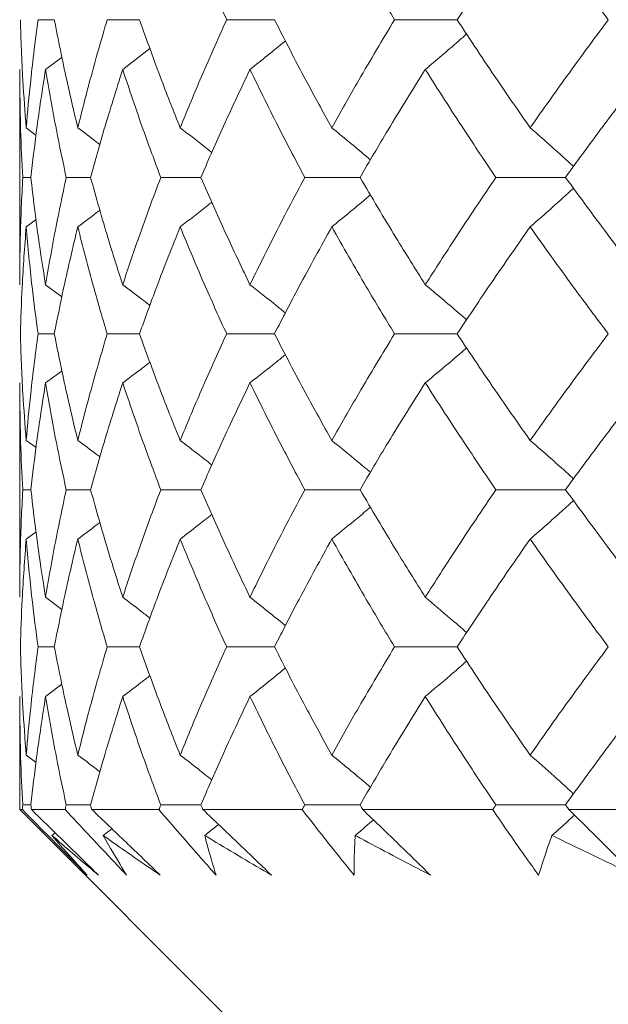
# Model space of a CAD drawing. Header units: inches. Extents: x 1.8 to 28.9, y 1.9 to 20.6.
# Tile 40 of 53: x 26.657 to 26.791, y 9.398 to 9.624. Entities that reach past the tile are written whole.
import ezdxf

# ---------------------------------------------------------------- set-up
doc = ezdxf.new("R2010")
doc.units = ezdxf.units.IN
doc.header["$MEASUREMENT"] = 0

msp = doc.modelspace()

# ---------------------------------------------------------------- linework, layer by layer
at = {"color": 7, "linetype": 'Continuous', "lineweight": 15}
for p, q in [((26.66472, 9.6237), (26.661, 9.6237)), ((26.67681, 9.6237), (26.6842, 9.6237)), ((26.71507, 9.6237), (26.70414, 9.6237)), ((26.75685, 9.6237), (26.74254, 9.6237)), ((26.6866, 9.61711), (26.68036, 9.61231)), ((26.66271, 9.61231), (26.66648, 9.61512)), ((26.6568, 9.61231), (26.6568, 9.56304)), ((26.65828, 9.59897), (26.66052, 9.5973)), ((26.65936, 9.58761), (26.65749, 9.58761)), ((26.67301, 9.58761), (26.66745, 9.58761)), ((26.68906, 9.58761), (26.69824, 9.58761)), ((26.73464, 9.58761), (26.72199, 9.58761)), ((26.78164, 9.58761), (26.76572, 9.58761)), ((26.65828, 9.57628), (26.66056, 9.57797)), ((26.66271, 9.56304), (26.66645, 9.56027)), ((26.66472, 9.55179), (26.661, 9.55179)), ((26.6842, 9.55179), (26.67681, 9.55179)), ((26.70414, 9.55179), (26.71507, 9.55179)), ((26.75685, 9.55179), (26.74254, 9.55179)), ((26.66271, 9.54057), (26.66648, 9.54334)), ((26.6568, 9.54057), (26.6568, 9.49151)), ((26.65828, 9.5274), (26.66053, 9.52575)), ((26.65936, 9.51612), (26.65749, 9.51612)), ((26.67301, 9.51612), (26.66745, 9.51612)), ((26.69824, 9.51612), (26.68906, 9.51612)), ((26.72199, 9.51612), (26.73464, 9.51612)), ((26.78164, 9.51612), (26.76572, 9.51612)), ((26.65828, 9.50481), (26.66055, 9.5065)), ((26.66271, 9.49151), (26.66645, 9.48872)), ((26.66472, 9.48015), (26.661, 9.48015)), ((26.6842, 9.48015), (26.67681, 9.48015)), ((26.71507, 9.48015), (26.70414, 9.48015)), ((26.74254, 9.48015), (26.75685, 9.48015)), ((26.66271, 9.46876), (26.66647, 9.47158)), ((26.6568, 9.46876), (26.6568, 9.44289)), ((26.65828, 9.45539), (26.66053, 9.45371)), ((26.65936, 9.44398), (26.65749, 9.44398)), ((26.67301, 9.44398), (26.66745, 9.44398)), ((26.69824, 9.44398), (26.68906, 9.44398)), ((26.73464, 9.44398), (26.72199, 9.44398)), ((26.76572, 9.44398), (26.78164, 9.44398)), ((26.6568, 9.44289), (26.7818, 9.31789)), ((26.65743, 9.44289), (26.6568, 9.44289)), ((26.66721, 9.44289), (26.65948, 9.44289)), ((26.68865, 9.44289), (26.67331, 9.44289)), ((26.72141, 9.44289), (26.6987, 9.44289)), ((26.76499, 9.44289), (26.73526, 9.44289)), ((26.81868, 9.44289), (26.78242, 9.44289)), ((26.66418, 9.43698), (26.66494, 9.43756)), ((26.67589, 9.43698), (26.67788, 9.43852))]:
    msp.add_line(p, q, dxfattribs=at)
for points, knots in [([(26.69351, 9.6485), (26.6954, 9.64387), (26.69879, 9.6356), (26.7025, 9.62734), (26.70414, 9.6237)], [0, 0, 0, 0, 0.560157, 1, 1, 1, 1]), ([(26.72818, 9.6485), (26.73078, 9.64387), (26.73542, 9.6356), (26.74037, 9.62734), (26.74254, 9.6237)], [0, 0, 0, 0, 0.560157, 1, 1, 1, 1]), ([(26.77355, 9.6485), (26.77036, 9.64387), (26.76465, 9.6356), (26.75924, 9.62734), (26.75685, 9.6237)], [0, 0, 0, 0, 0.560157, 1, 1, 1, 1]), ([(26.77355, 9.6485), (26.77681, 9.64387), (26.78263, 9.6356), (26.78874, 9.62734), (26.79143, 9.6237)], [0, 0, 0, 0, 0.560157, 1, 1, 1, 1]), ([(26.65695, 9.6237), (26.6571, 9.61908), (26.65738, 9.61083), (26.65801, 9.60259), (26.65828, 9.59897)], [0, 0, 0, 0, 0.560356, 1, 1, 1, 1]), ([(26.661, 9.6237), (26.6604, 9.61908), (26.65933, 9.61083), (26.6586, 9.60259), (26.65828, 9.59897)], [0, 0, 0, 0, 0.560356, 1, 1, 1, 1]), ([(26.66472, 9.6237), (26.66563, 9.61908), (26.66725, 9.61083), (26.66922, 9.60259), (26.67008, 9.59897)], [0, 0, 0, 0, 0.560356, 1, 1, 1, 1]), ([(26.67681, 9.6237), (26.67546, 9.61908), (26.67306, 9.61083), (26.67099, 9.60259), (26.67008, 9.59897)], [0, 0, 0, 0, 0.560356, 1, 1, 1, 1]), ([(26.6842, 9.6237), (26.68585, 9.61908), (26.68879, 9.61083), (26.69207, 9.60259), (26.69351, 9.59897)], [0, 0, 0, 0, 0.560356, 1, 1, 1, 1]), ([(26.70414, 9.6237), (26.70206, 9.61908), (26.69837, 9.61083), (26.69499, 9.60259), (26.69351, 9.59897)], [0, 0, 0, 0, 0.560356, 1, 1, 1, 1]), ([(26.71507, 9.6237), (26.71743, 9.61908), (26.72165, 9.61083), (26.72619, 9.60259), (26.72818, 9.59897)], [0, 0, 0, 0, 0.560356, 1, 1, 1, 1]), ([(26.74254, 9.6237), (26.73978, 9.61908), (26.73484, 9.61083), (26.73021, 9.60259), (26.72818, 9.59897)], [0, 0, 0, 0, 0.5603557, 1, 1, 1, 1]), ([(26.75685, 9.6237), (26.75989, 9.61908), (26.76531, 9.61083), (26.77104, 9.60259), (26.77355, 9.59897)], [0, 0, 0, 0, 0.560356, 1, 1, 1, 1]), ([(26.79143, 9.6237), (26.78801, 9.61908), (26.78192, 9.61083), (26.77611, 9.60259), (26.77355, 9.59897)], [0, 0, 0, 0, 0.560356, 1, 1, 1, 1]), ([(26.74957, 9.61231), (26.75083, 9.61337), (26.75334, 9.61549), (26.75649, 9.6182), (26.75837, 9.61987), (26.75902, 9.62044)], [0, 0, 0, 0, 0.396355, 0.792711, 1, 1, 1, 1]), ([(26.70947, 9.61231), (26.7108, 9.61337), (26.71347, 9.6155), (26.71617, 9.61768), (26.71753, 9.61881), (26.71758, 9.61885)], [0, 0, 0, 0, 0.490618, 0.981236, 1, 1, 1, 1]), ([(26.6568, 9.61231), (26.65684, 9.60769), (26.6569, 9.59945), (26.65731, 9.59123), (26.65749, 9.58761)], [0, 0, 0, 0, 0.560447, 1, 1, 1, 1]), ([(26.66271, 9.61231), (26.66199, 9.60769), (26.66071, 9.59945), (26.65977, 9.59123), (26.65936, 9.58761)], [0, 0, 0, 0, 0.560447, 1, 1, 1, 1]), ([(26.66271, 9.61231), (26.66351, 9.60769), (26.66492, 9.59945), (26.66667, 9.59123), (26.66745, 9.58761)], [0, 0, 0, 0, 0.560447, 1, 1, 1, 1]), ([(26.68036, 9.61231), (26.6789, 9.60769), (26.67629, 9.59945), (26.67401, 9.59123), (26.67301, 9.58761)], [0, 0, 0, 0, 0.560447, 1, 1, 1, 1]), ([(26.68036, 9.61231), (26.6819, 9.60769), (26.68463, 9.59945), (26.68771, 9.59123), (26.68906, 9.58761)], [0, 0, 0, 0, 0.560447, 1, 1, 1, 1]), ([(26.70947, 9.61231), (26.70728, 9.60769), (26.70339, 9.59945), (26.69981, 9.59123), (26.69824, 9.58761)], [0, 0, 0, 0, 0.560447, 1, 1, 1, 1]), ([(26.70947, 9.61231), (26.71172, 9.60769), (26.71574, 9.59945), (26.72008, 9.59123), (26.72199, 9.58761)], [0, 0, 0, 0, 0.560447, 1, 1, 1, 1]), ([(26.74957, 9.61231), (26.7467, 9.60769), (26.74158, 9.59945), (26.73676, 9.59123), (26.73464, 9.58761)], [0, 0, 0, 0, 0.560447, 1, 1, 1, 1]), ([(26.74957, 9.61231), (26.7525, 9.60769), (26.75774, 9.59945), (26.76328, 9.59123), (26.76572, 9.58761)], [0, 0, 0, 0, 0.560447, 1, 1, 1, 1]), ([(26.80004, 9.61231), (26.79653, 9.60769), (26.79026, 9.59945), (26.78427, 9.59123), (26.78164, 9.58761)], [0, 0, 0, 0, 0.560447, 1, 1, 1, 1]), ([(26.67008, 9.59897), (26.6715, 9.59791), (26.67319, 9.59664), (26.67486, 9.59535), (26.67514, 9.59514)], [0, 0, 0, 0, 0.834888, 1, 1, 1, 1]), ([(26.70074, 9.59329), (26.70039, 9.59357), (26.698, 9.59548), (26.69558, 9.59736), (26.69351, 9.59897)], [0, 0, 0, 0, 0.145839, 1, 1, 1, 1]), ([(26.72818, 9.59897), (26.72948, 9.5979), (26.73207, 9.59578), (26.73502, 9.59334), (26.73666, 9.59194), (26.73702, 9.59164)], [0, 0, 0, 0, 0.438459, 0.876918, 1, 1, 1, 1]), ([(26.77355, 9.59897), (26.77477, 9.5979), (26.77719, 9.59578), (26.7805, 9.59284), (26.78258, 9.59093), (26.78347, 9.59011)], [0, 0, 0, 0, 0.364034, 0.728068, 1, 1, 1, 1]), ([(26.65749, 9.58761), (26.65727, 9.58301), (26.65687, 9.57481), (26.65682, 9.56663), (26.6568, 9.56304)], [0, 0, 0, 0, 0.560645, 1, 1, 1, 1]), ([(26.65936, 9.58761), (26.65989, 9.58301), (26.66084, 9.57481), (26.66214, 9.56663), (26.66271, 9.56304)], [0, 0, 0, 0, 0.560645, 1, 1, 1, 1]), ([(26.66745, 9.58761), (26.66647, 9.58301), (26.66473, 9.57481), (26.66333, 9.56663), (26.66271, 9.56304)], [0, 0, 0, 0, 0.560645, 1, 1, 1, 1]), ([(26.67301, 9.58761), (26.67429, 9.58301), (26.67658, 9.57481), (26.67921, 9.56663), (26.68036, 9.56304)], [0, 0, 0, 0, 0.560645, 1, 1, 1, 1]), ([(26.68906, 9.58761), (26.68734, 9.58301), (26.68429, 9.57481), (26.68156, 9.56663), (26.68036, 9.56304)], [0, 0, 0, 0, 0.560645, 1, 1, 1, 1]), ([(26.69824, 9.58761), (26.70025, 9.58301), (26.70383, 9.57481), (26.70775, 9.56663), (26.70947, 9.56304)], [0, 0, 0, 0, 0.560645, 1, 1, 1, 1]), ([(26.72199, 9.58761), (26.71956, 9.58301), (26.71524, 9.57481), (26.71123, 9.56663), (26.70947, 9.56304)], [0, 0, 0, 0, 0.560645, 1, 1, 1, 1]), ([(26.73464, 9.58761), (26.73734, 9.58301), (26.74217, 9.57481), (26.74731, 9.56663), (26.74957, 9.56304)], [0, 0, 0, 0, 0.560645, 1, 1, 1, 1]), ([(26.76572, 9.58761), (26.76262, 9.58301), (26.7571, 9.57481), (26.75187, 9.56663), (26.74957, 9.56304)], [0, 0, 0, 0, 0.560645, 1, 1, 1, 1]), ([(26.78164, 9.58761), (26.785, 9.58301), (26.79099, 9.57481), (26.79728, 9.56663), (26.80004, 9.56304)], [0, 0, 0, 0, 0.560645, 1, 1, 1, 1]), ([(26.72818, 9.57628), (26.72948, 9.57734), (26.73208, 9.57946), (26.73503, 9.5819), (26.73667, 9.58329), (26.73703, 9.5836)], [0, 0, 0, 0, 0.438414, 0.876828, 1, 1, 1, 1]), ([(26.77355, 9.57628), (26.77477, 9.57734), (26.77719, 9.57946), (26.78051, 9.5824), (26.78259, 9.5843), (26.78348, 9.58512)], [0, 0, 0, 0, 0.364172, 0.728343, 1, 1, 1, 1]), ([(26.70075, 9.58195), (26.7004, 9.58167), (26.698, 9.57975), (26.69557, 9.57788), (26.69351, 9.57628)], [0, 0, 0, 0, 0.1483541, 1, 1, 1, 1]), ([(26.67008, 9.57628), (26.6715, 9.57734), (26.6732, 9.57861), (26.67488, 9.5799), (26.67516, 9.58011)], [0, 0, 0, 0, 0.832348, 1, 1, 1, 1]), ([(26.65828, 9.57628), (26.65794, 9.5717), (26.65733, 9.56352), (26.65706, 9.55537), (26.65695, 9.55179)], [0, 0, 0, 0, 0.560736, 1, 1, 1, 1]), ([(26.65828, 9.57628), (26.65869, 9.5717), (26.65943, 9.56352), (26.66052, 9.55537), (26.661, 9.55179)], [0, 0, 0, 0, 0.560736, 1, 1, 1, 1]), ([(26.67008, 9.57628), (26.66899, 9.5717), (26.66704, 9.56352), (26.66543, 9.55537), (26.66472, 9.55179)], [0, 0, 0, 0, 0.560736, 1, 1, 1, 1]), ([(26.67008, 9.57628), (26.67125, 9.5717), (26.67333, 9.56352), (26.67575, 9.55537), (26.67681, 9.55179)], [0, 0, 0, 0, 0.560736, 1, 1, 1, 1]), ([(26.69351, 9.57628), (26.69168, 9.5717), (26.68842, 9.56352), (26.68549, 9.55537), (26.6842, 9.55179)], [0, 0, 0, 0, 0.560736, 1, 1, 1, 1]), ([(26.69351, 9.57628), (26.6954, 9.5717), (26.69879, 9.56352), (26.7025, 9.55537), (26.70414, 9.55179)], [0, 0, 0, 0, 0.560736, 1, 1, 1, 1]), ([(26.72818, 9.57628), (26.72565, 9.5717), (26.72113, 9.56352), (26.71692, 9.55537), (26.71507, 9.55179)], [0, 0, 0, 0, 0.560736, 1, 1, 1, 1]), ([(26.72818, 9.57628), (26.73078, 9.5717), (26.73541, 9.56352), (26.74037, 9.55537), (26.74254, 9.55179)], [0, 0, 0, 0, 0.560736, 1, 1, 1, 1]), ([(26.77355, 9.57628), (26.77036, 9.5717), (26.76465, 9.56352), (26.75923, 9.55537), (26.75685, 9.55179)], [0, 0, 0, 0, 0.560736, 1, 1, 1, 1]), ([(26.77355, 9.57628), (26.77681, 9.5717), (26.78263, 9.56352), (26.78874, 9.55537), (26.79143, 9.55179)], [0, 0, 0, 0, 0.560736, 1, 1, 1, 1]), ([(26.68036, 9.56304), (26.68176, 9.56199), (26.68384, 9.56042), (26.6859, 9.55882), (26.68658, 9.5583)], [0, 0, 0, 0, 0.670901, 1, 1, 1, 1]), ([(26.71757, 9.55658), (26.71688, 9.55714), (26.71419, 9.55932), (26.71148, 9.56146), (26.70947, 9.56304)], [0, 0, 0, 0, 0.258626, 1, 1, 1, 1]), ([(26.74957, 9.56304), (26.75083, 9.56199), (26.75335, 9.55988), (26.7565, 9.5572), (26.75838, 9.55556), (26.75901, 9.55501)], [0, 0, 0, 0, 0.3984094, 0.7968189, 1, 1, 1, 1]), ([(26.65695, 9.55179), (26.6571, 9.54724), (26.65738, 9.53912), (26.65801, 9.53098), (26.65828, 9.5274)], [0, 0, 0, 0, 0.559555, 1, 1, 1, 1]), ([(26.661, 9.55179), (26.6604, 9.54724), (26.65933, 9.53912), (26.6586, 9.53098), (26.65828, 9.5274)], [0, 0, 0, 0, 0.559555, 1, 1, 1, 1]), ([(26.66472, 9.55179), (26.66563, 9.54724), (26.66725, 9.53912), (26.66922, 9.53098), (26.67008, 9.5274)], [0, 0, 0, 0, 0.559555, 1, 1, 1, 1]), ([(26.67681, 9.55179), (26.67546, 9.54724), (26.67306, 9.53912), (26.67099, 9.53098), (26.67008, 9.5274)], [0, 0, 0, 0, 0.559555, 1, 1, 1, 1]), ([(26.6842, 9.55179), (26.68585, 9.54724), (26.68879, 9.53912), (26.69207, 9.53098), (26.69351, 9.5274)], [0, 0, 0, 0, 0.559555, 1, 1, 1, 1]), ([(26.70414, 9.55179), (26.70207, 9.54724), (26.69836, 9.53912), (26.69499, 9.53098), (26.69351, 9.5274)], [0, 0, 0, 0, 0.559555, 1, 1, 1, 1]), ([(26.71507, 9.55179), (26.71743, 9.54724), (26.72165, 9.53912), (26.72618, 9.53098), (26.72818, 9.5274)], [0, 0, 0, 0, 0.559555, 1, 1, 1, 1]), ([(26.74254, 9.55179), (26.73978, 9.54724), (26.73484, 9.53912), (26.73022, 9.53098), (26.72818, 9.5274)], [0, 0, 0, 0, 0.559555, 1, 1, 1, 1]), ([(26.75685, 9.55179), (26.75989, 9.54724), (26.76532, 9.53912), (26.77104, 9.53098), (26.77355, 9.5274)], [0, 0, 0, 0, 0.559555, 1, 1, 1, 1]), ([(26.79143, 9.55179), (26.78801, 9.54724), (26.78191, 9.53912), (26.77611, 9.53098), (26.77355, 9.5274)], [0, 0, 0, 0, 0.559555, 1, 1, 1, 1]), ([(26.71758, 9.54702), (26.71688, 9.54645), (26.7142, 9.54428), (26.71148, 9.54215), (26.70947, 9.54057)], [0, 0, 0, 0, 0.260753, 1, 1, 1, 1]), ([(26.74957, 9.54057), (26.75083, 9.54162), (26.75336, 9.54373), (26.75651, 9.54639), (26.75839, 9.54803), (26.75902, 9.54858)], [0, 0, 0, 0, 0.398645, 0.797291, 1, 1, 1, 1]), ([(26.68036, 9.54057), (26.68176, 9.54162), (26.68385, 9.54319), (26.68592, 9.54478), (26.6866, 9.54531)], [0, 0, 0, 0, 0.670082, 1, 1, 1, 1]), ([(26.6568, 9.54057), (26.65684, 9.53602), (26.6569, 9.52789), (26.65731, 9.51972), (26.65749, 9.51612)], [0, 0, 0, 0, 0.559215, 1, 1, 1, 1]), ([(26.66271, 9.54057), (26.662, 9.53602), (26.66071, 9.52789), (26.65977, 9.51972), (26.65936, 9.51612)], [0, 0, 0, 0, 0.559215, 1, 1, 1, 1]), ([(26.66271, 9.54057), (26.6635, 9.53602), (26.66492, 9.52789), (26.66667, 9.51972), (26.66745, 9.51612)], [0, 0, 0, 0, 0.559215, 1, 1, 1, 1]), ([(26.68036, 9.54057), (26.6789, 9.53602), (26.67629, 9.52789), (26.67401, 9.51972), (26.67301, 9.51612)], [0, 0, 0, 0, 0.559215, 1, 1, 1, 1]), ([(26.68036, 9.54057), (26.6819, 9.53602), (26.68464, 9.52789), (26.68771, 9.51972), (26.68906, 9.51612)], [0, 0, 0, 0, 0.559215, 1, 1, 1, 1]), ([(26.70947, 9.54057), (26.70728, 9.53602), (26.70338, 9.52789), (26.69981, 9.51972), (26.69824, 9.51612)], [0, 0, 0, 0, 0.559215, 1, 1, 1, 1]), ([(26.70947, 9.54057), (26.71172, 9.53602), (26.71574, 9.52789), (26.72008, 9.51972), (26.72199, 9.51612)], [0, 0, 0, 0, 0.559215, 1, 1, 1, 1]), ([(26.74957, 9.54057), (26.7467, 9.53602), (26.74157, 9.52789), (26.73676, 9.51972), (26.73464, 9.51612)], [0, 0, 0, 0, 0.559215, 1, 1, 1, 1]), ([(26.74957, 9.54057), (26.7525, 9.53602), (26.75775, 9.52789), (26.76328, 9.51972), (26.76572, 9.51612)], [0, 0, 0, 0, 0.559215, 1, 1, 1, 1]), ([(26.80004, 9.54057), (26.79653, 9.53602), (26.79025, 9.52789), (26.78427, 9.51972), (26.78164, 9.51612)], [0, 0, 0, 0, 0.559215, 1, 1, 1, 1]), ([(26.67008, 9.5274), (26.6715, 9.52635), (26.67319, 9.52509), (26.67487, 9.52381), (26.67514, 9.5236)], [0, 0, 0, 0, 0.837188, 1, 1, 1, 1]), ([(26.69351, 9.5274), (26.69488, 9.52635), (26.6973, 9.52448), (26.6997, 9.52259), (26.70074, 9.52177)], [0, 0, 0, 0, 0.5657484, 1, 1, 1, 1]), ([(26.73702, 9.52013), (26.73603, 9.52096), (26.7331, 9.52341), (26.73014, 9.52581), (26.72818, 9.5274)], [0, 0, 0, 0, 0.33846, 1, 1, 1, 1]), ([(26.77355, 9.5274), (26.77477, 9.52634), (26.7772, 9.52423), (26.78051, 9.52131), (26.78259, 9.51942), (26.78347, 9.51861)], [0, 0, 0, 0, 0.364935, 0.729871, 1, 1, 1, 1]), ([(26.65749, 9.51612), (26.65727, 9.51154), (26.65687, 9.50335), (26.65682, 9.49513), (26.6568, 9.49151)], [0, 0, 0, 0, 0.559413, 1, 1, 1, 1]), ([(26.65936, 9.51612), (26.65989, 9.51154), (26.66085, 9.50335), (26.66214, 9.49513), (26.66271, 9.49151)], [0, 0, 0, 0, 0.559413, 1, 1, 1, 1]), ([(26.66745, 9.51612), (26.66647, 9.51154), (26.66473, 9.50335), (26.66333, 9.49513), (26.66271, 9.49151)], [0, 0, 0, 0, 0.559413, 1, 1, 1, 1]), ([(26.67301, 9.51612), (26.67429, 9.51154), (26.67658, 9.50335), (26.67921, 9.49513), (26.68036, 9.49151)], [0, 0, 0, 0, 0.559413, 1, 1, 1, 1]), ([(26.68906, 9.51612), (26.68735, 9.51154), (26.68428, 9.50335), (26.68156, 9.49513), (26.68036, 9.49151)], [0, 0, 0, 0, 0.559413, 1, 1, 1, 1]), ([(26.69824, 9.51612), (26.70025, 9.51154), (26.70384, 9.50335), (26.70775, 9.49513), (26.70947, 9.49151)], [0, 0, 0, 0, 0.559413, 1, 1, 1, 1]), ([(26.72199, 9.51612), (26.71957, 9.51154), (26.71524, 9.50335), (26.71123, 9.49513), (26.70947, 9.49151)], [0, 0, 0, 0, 0.559413, 1, 1, 1, 1]), ([(26.73464, 9.51612), (26.73734, 9.51154), (26.74217, 9.50335), (26.74731, 9.49513), (26.74957, 9.49151)], [0, 0, 0, 0, 0.559413, 1, 1, 1, 1]), ([(26.76572, 9.51612), (26.76263, 9.51154), (26.75709, 9.50335), (26.75187, 9.49513), (26.74957, 9.49151)], [0, 0, 0, 0, 0.559413, 1, 1, 1, 1]), ([(26.78164, 9.51612), (26.78499, 9.51154), (26.791, 9.50335), (26.79727, 9.49513), (26.80004, 9.49151)], [0, 0, 0, 0, 0.559413, 1, 1, 1, 1]), ([(26.77355, 9.50481), (26.77477, 9.50587), (26.77719, 9.50799), (26.7805, 9.51092), (26.78259, 9.51282), (26.78348, 9.51363)], [0, 0, 0, 0, 0.364408, 0.728815, 1, 1, 1, 1]), ([(26.73703, 9.51212), (26.73604, 9.51128), (26.7331, 9.50882), (26.73014, 9.50641), (26.72818, 9.50481)], [0, 0, 0, 0, 0.338106, 1, 1, 1, 1]), ([(26.67008, 9.50481), (26.6715, 9.50587), (26.6732, 9.50714), (26.67488, 9.50842), (26.67516, 9.50864)], [0, 0, 0, 0, 0.832752, 1, 1, 1, 1]), ([(26.69351, 9.50481), (26.69488, 9.50587), (26.6973, 9.50774), (26.6997, 9.50965), (26.70075, 9.51048)], [0, 0, 0, 0, 0.5640682, 1, 1, 1, 1]), ([(26.65828, 9.50481), (26.65794, 9.50022), (26.65733, 9.492), (26.65706, 9.48377), (26.65695, 9.48015)], [0, 0, 0, 0, 0.559504, 1, 1, 1, 1]), ([(26.65828, 9.50481), (26.65869, 9.50022), (26.65944, 9.492), (26.66052, 9.48377), (26.661, 9.48015)], [0, 0, 0, 0, 0.559504, 1, 1, 1, 1]), ([(26.67008, 9.50481), (26.66899, 9.50022), (26.66704, 9.492), (26.66543, 9.48377), (26.66472, 9.48015)], [0, 0, 0, 0, 0.559504, 1, 1, 1, 1]), ([(26.67008, 9.50481), (26.67125, 9.50022), (26.67333, 9.492), (26.67575, 9.48377), (26.67681, 9.48015)], [0, 0, 0, 0, 0.559504, 1, 1, 1, 1]), ([(26.69351, 9.50481), (26.69168, 9.50022), (26.68842, 9.492), (26.68549, 9.48377), (26.6842, 9.48015)], [0, 0, 0, 0, 0.559504, 1, 1, 1, 1]), ([(26.69351, 9.50481), (26.6954, 9.50022), (26.69879, 9.492), (26.7025, 9.48377), (26.70414, 9.48015)], [0, 0, 0, 0, 0.559504, 1, 1, 1, 1]), ([(26.72818, 9.50481), (26.72565, 9.50022), (26.72112, 9.492), (26.71692, 9.48377), (26.71507, 9.48015)], [0, 0, 0, 0, 0.559504, 1, 1, 1, 1]), ([(26.72818, 9.50481), (26.73078, 9.50022), (26.73542, 9.492), (26.74036, 9.48377), (26.74254, 9.48015)], [0, 0, 0, 0, 0.559504, 1, 1, 1, 1]), ([(26.77355, 9.50481), (26.77036, 9.50022), (26.76465, 9.492), (26.75924, 9.48377), (26.75685, 9.48015)], [0, 0, 0, 0, 0.559504, 1, 1, 1, 1]), ([(26.77355, 9.50481), (26.77681, 9.50022), (26.78263, 9.492), (26.78874, 9.48377), (26.79143, 9.48015)], [0, 0, 0, 0, 0.559504, 1, 1, 1, 1]), ([(26.68036, 9.49151), (26.68175, 9.49046), (26.68384, 9.48887), (26.6859, 9.48726), (26.68658, 9.48673)], [0, 0, 0, 0, 0.6686636, 1, 1, 1, 1]), ([(26.70947, 9.49151), (26.7108, 9.49045), (26.71347, 9.48833), (26.71617, 9.48616), (26.71753, 9.48503), (26.71757, 9.48499)], [0, 0, 0, 0, 0.491732, 0.983464, 1, 1, 1, 1]), ([(26.75902, 9.48341), (26.75901, 9.48342), (26.75777, 9.48452), (26.75463, 9.48723), (26.75147, 9.4899), (26.74957, 9.49151)], [0, 0, 0, 0, 0.001479, 0.398465, 1, 1, 1, 1]), ([(26.65695, 9.48015), (26.6571, 9.47553), (26.65738, 9.46728), (26.65801, 9.45903), (26.65828, 9.45539)], [0, 0, 0, 0, 0.5597029, 1, 1, 1, 1]), ([(26.661, 9.48015), (26.6604, 9.47553), (26.65933, 9.46728), (26.6586, 9.45903), (26.65828, 9.45539)], [0, 0, 0, 0, 0.559703, 1, 1, 1, 1]), ([(26.66472, 9.48015), (26.66563, 9.47553), (26.66725, 9.46728), (26.66922, 9.45903), (26.67008, 9.45539)], [0, 0, 0, 0, 0.559703, 1, 1, 1, 1]), ([(26.67681, 9.48015), (26.67546, 9.47553), (26.67306, 9.46728), (26.67099, 9.45903), (26.67008, 9.45539)], [0, 0, 0, 0, 0.559703, 1, 1, 1, 1]), ([(26.6842, 9.48015), (26.68585, 9.47553), (26.68879, 9.46728), (26.69207, 9.45903), (26.69351, 9.45539)], [0, 0, 0, 0, 0.559703, 1, 1, 1, 1]), ([(26.70414, 9.48015), (26.70206, 9.47553), (26.69836, 9.46728), (26.69499, 9.45903), (26.69351, 9.45539)], [0, 0, 0, 0, 0.559703, 1, 1, 1, 1]), ([(26.71507, 9.48015), (26.71743, 9.47553), (26.72165, 9.46728), (26.72618, 9.45903), (26.72818, 9.45539)], [0, 0, 0, 0, 0.559703, 1, 1, 1, 1]), ([(26.74254, 9.48015), (26.73978, 9.47553), (26.73484, 9.46728), (26.73022, 9.45903), (26.72818, 9.45539)], [0, 0, 0, 0, 0.559703, 1, 1, 1, 1]), ([(26.75685, 9.48015), (26.75989, 9.47553), (26.76532, 9.46728), (26.77104, 9.45903), (26.77355, 9.45539)], [0, 0, 0, 0, 0.559703, 1, 1, 1, 1]), ([(26.79143, 9.48015), (26.78801, 9.47553), (26.78191, 9.46728), (26.77611, 9.45903), (26.77355, 9.45539)], [0, 0, 0, 0, 0.559703, 1, 1, 1, 1]), ([(26.70947, 9.46876), (26.7108, 9.46982), (26.71347, 9.47195), (26.71617, 9.47413), (26.71753, 9.47527), (26.71758, 9.47531)], [0, 0, 0, 0, 0.490779, 0.981559, 1, 1, 1, 1]), ([(26.75902, 9.47688), (26.75902, 9.47688), (26.75778, 9.47578), (26.75463, 9.47306), (26.75147, 9.47038), (26.74957, 9.46876)], [0, 0, 0, 0, 0.001844, 0.398339, 1, 1, 1, 1]), ([(26.68036, 9.46876), (26.68175, 9.46982), (26.68384, 9.47141), (26.68591, 9.47303), (26.6866, 9.47357)], [0, 0, 0, 0, 0.666413, 1, 1, 1, 1]), ([(26.6568, 9.46876), (26.65684, 9.46414), (26.6569, 9.45588), (26.65731, 9.44761), (26.65749, 9.44398)], [0, 0, 0, 0, 0.559794, 1, 1, 1, 1]), ([(26.66271, 9.46876), (26.662, 9.46414), (26.66071, 9.45588), (26.65977, 9.44761), (26.65936, 9.44398)], [0, 0, 0, 0, 0.559794, 1, 1, 1, 1]), ([(26.66271, 9.46876), (26.66351, 9.46414), (26.66492, 9.45588), (26.66667, 9.44761), (26.66745, 9.44398)], [0, 0, 0, 0, 0.559794, 1, 1, 1, 1]), ([(26.68036, 9.46876), (26.6789, 9.46414), (26.67629, 9.45588), (26.67401, 9.44761), (26.67301, 9.44398)], [0, 0, 0, 0, 0.559794, 1, 1, 1, 1]), ([(26.68036, 9.46876), (26.6819, 9.46414), (26.68463, 9.45588), (26.68771, 9.44761), (26.68906, 9.44398)], [0, 0, 0, 0, 0.559794, 1, 1, 1, 1]), ([(26.70947, 9.46876), (26.70728, 9.46414), (26.70338, 9.45588), (26.69981, 9.44761), (26.69824, 9.44398)], [0, 0, 0, 0, 0.559794, 1, 1, 1, 1]), ([(26.70947, 9.46876), (26.71172, 9.46414), (26.71574, 9.45588), (26.72008, 9.44761), (26.72199, 9.44398)], [0, 0, 0, 0, 0.559794, 1, 1, 1, 1]), ([(26.74957, 9.46876), (26.7467, 9.46414), (26.74157, 9.45588), (26.73676, 9.44761), (26.73464, 9.44398)], [0, 0, 0, 0, 0.559794, 1, 1, 1, 1]), ([(26.74957, 9.46876), (26.7525, 9.46414), (26.75774, 9.45588), (26.76328, 9.44761), (26.76572, 9.44398)], [0, 0, 0, 0, 0.559794, 1, 1, 1, 1]), ([(26.80004, 9.46876), (26.79653, 9.46414), (26.79025, 9.45588), (26.78427, 9.44761), (26.78164, 9.44398)], [0, 0, 0, 0, 0.559794, 1, 1, 1, 1]), ([(26.67008, 9.45539), (26.67149, 9.45433), (26.67319, 9.45306), (26.67486, 9.45176), (26.67514, 9.45155)], [0, 0, 0, 0, 0.833457, 1, 1, 1, 1]), ([(26.69351, 9.45539), (26.69487, 9.45433), (26.69729, 9.45244), (26.69969, 9.45052), (26.70074, 9.44969)], [0, 0, 0, 0, 0.5632606, 1, 1, 1, 1]), ([(26.72818, 9.45539), (26.72948, 9.45433), (26.73207, 9.4522), (26.73502, 9.44974), (26.73666, 9.44834), (26.73702, 9.44802)], [0, 0, 0, 0, 0.437634, 0.875267, 1, 1, 1, 1]), ([(26.78348, 9.4465), (26.7832, 9.44675), (26.78174, 9.44811), (26.77844, 9.45108), (26.77539, 9.45377), (26.77355, 9.45539)], [0, 0, 0, 0, 0.084239, 0.447564, 1, 1, 1, 1]), ([(26.65749, 9.44398), (26.65748, 9.44377), (26.65746, 9.44341), (26.65744, 9.44305), (26.65743, 9.44289)], [0, 0, 0, 0, 0.559995, 1, 1, 1, 1]), ([(26.65936, 9.44398), (26.65938, 9.44377), (26.65942, 9.44341), (26.65946, 9.44305), (26.65948, 9.44289)], [0, 0, 0, 0, 0.559995, 1, 1, 1, 1]), ([(26.66745, 9.44398), (26.6674, 9.44377), (26.66732, 9.44341), (26.66724, 9.44305), (26.66721, 9.44289)], [0, 0, 0, 0, 0.559995, 1, 1, 1, 1]), ([(26.67301, 9.44398), (26.67307, 9.44377), (26.67316, 9.44341), (26.67326, 9.44305), (26.67331, 9.44289)], [0, 0, 0, 0, 0.559995, 1, 1, 1, 1]), ([(26.68906, 9.44398), (26.68898, 9.44377), (26.68884, 9.44341), (26.68871, 9.44305), (26.68865, 9.44289)], [0, 0, 0, 0, 0.559995, 1, 1, 1, 1]), ([(26.69824, 9.44398), (26.69832, 9.44377), (26.69848, 9.44341), (26.69863, 9.44305), (26.6987, 9.44289)], [0, 0, 0, 0, 0.559995, 1, 1, 1, 1]), ([(26.72199, 9.44398), (26.72188, 9.44377), (26.72169, 9.44341), (26.7215, 9.44305), (26.72141, 9.44289)], [0, 0, 0, 0, 0.559995, 1, 1, 1, 1]), ([(26.73464, 9.44398), (26.73475, 9.44377), (26.73496, 9.44341), (26.73517, 9.44305), (26.73526, 9.44289)], [0, 0, 0, 0, 0.559995, 1, 1, 1, 1]), ([(26.76572, 9.44398), (26.76558, 9.44377), (26.76534, 9.44341), (26.7651, 9.44305), (26.76499, 9.44289)], [0, 0, 0, 0, 0.559995, 1, 1, 1, 1]), ([(26.78164, 9.44398), (26.78178, 9.44377), (26.78204, 9.44341), (26.7823, 9.44305), (26.78242, 9.44289)], [0, 0, 0, 0, 0.559995, 1, 1, 1, 1]), ([(26.67225, 9.42789), (26.67101, 9.42914), (26.6679, 9.43228), (26.66296, 9.43728), (26.65928, 9.44102), (26.65743, 9.44289)], [0, 0, 0, 0, 0.249909, 0.624893, 1, 1, 1, 1]), ([(26.65948, 9.44289), (26.66203, 9.4404), (26.66586, 9.43666), (26.67098, 9.43166), (26.67354, 9.42915), (26.67482, 9.42789)], [0, 0, 0, 0, 0.49985, 0.749906, 1, 1, 1, 1]), ([(26.68126, 9.42789), (26.68008, 9.42914), (26.67712, 9.43228), (26.67243, 9.43728), (26.66895, 9.44102), (26.66721, 9.44289)], [0, 0, 0, 0, 0.249909, 0.624893, 1, 1, 1, 1]), ([(26.67331, 9.44289), (26.67591, 9.4404), (26.67983, 9.43666), (26.68504, 9.43166), (26.68764, 9.42915), (26.68894, 9.42789)], [0, 0, 0, 0, 0.49985, 0.749906, 1, 1, 1, 1]), ([(26.70171, 9.42789), (26.70061, 9.42914), (26.69785, 9.43228), (26.69348, 9.43728), (26.69026, 9.44102), (26.68865, 9.44289)], [0, 0, 0, 0, 0.249909, 0.624893, 1, 1, 1, 1]), ([(26.6987, 9.44289), (26.70132, 9.4404), (26.70526, 9.43666), (26.71048, 9.43166), (26.71308, 9.42915), (26.71438, 9.42789)], [0, 0, 0, 0, 0.49985, 0.749906, 1, 1, 1, 1]), ([(26.73328, 9.42789), (26.73227, 9.42914), (26.72975, 9.43228), (26.72578, 9.43728), (26.72287, 9.44102), (26.72141, 9.44289)], [0, 0, 0, 0, 0.249909, 0.624893, 1, 1, 1, 1]), ([(26.73526, 9.44289), (26.73786, 9.4404), (26.74176, 9.43666), (26.7469, 9.43166), (26.74946, 9.42915), (26.75074, 9.42789)], [0, 0, 0, 0, 0.49985, 0.749906, 1, 1, 1, 1]), ([(26.77548, 9.42789), (26.77458, 9.42914), (26.77233, 9.43228), (26.76882, 9.43728), (26.76627, 9.44102), (26.76499, 9.44289)], [0, 0, 0, 0, 0.249909, 0.624893, 1, 1, 1, 1]), ([(26.78368, 9.44164), (26.78334, 9.44132), (26.78181, 9.43991), (26.78009, 9.43836), (26.77872, 9.43713), (26.77855, 9.43698)], [0, 0, 0, 0, 0.20209, 0.900643, 1, 1, 1, 1]), ([(26.78242, 9.44289), (26.78495, 9.4404), (26.78874, 9.43666), (26.79373, 9.43166), (26.79621, 9.42915), (26.79745, 9.42789)], [0, 0, 0, 0, 0.49985, 0.749906, 1, 1, 1, 1]), ([(26.69913, 9.43698), (26.69997, 9.43764), (26.70102, 9.43848), (26.70206, 9.43933), (26.70227, 9.43949)], [0, 0, 0, 0, 0.80127, 1, 1, 1, 1]), ([(26.73353, 9.43698), (26.73433, 9.43765), (26.73573, 9.43882), (26.73712, 9.44001), (26.73772, 9.44053)], [0, 0, 0, 0, 0.569884, 1, 1, 1, 1]), ([(26.66418, 9.43698), (26.66479, 9.43627), (26.66739, 9.43324), (26.67014, 9.43022), (26.67225, 9.42789)], [0, 0, 0, 0, 0.231715, 1, 1, 1, 1]), ([(26.67482, 9.42789), (26.67323, 9.42922), (26.67005, 9.43189), (26.66653, 9.43492), (26.66459, 9.43662), (26.66418, 9.43698)], [0, 0, 0, 0, 0.440572, 0.881144, 1, 1, 1, 1]), ([(26.67589, 9.43698), (26.67629, 9.43627), (26.67799, 9.43324), (26.67984, 9.43022), (26.68126, 9.42789)], [0, 0, 0, 0, 0.231715, 1, 1, 1, 1]), ([(26.68894, 9.42789), (26.687, 9.42922), (26.68311, 9.43189), (26.67879, 9.43492), (26.6764, 9.43662), (26.67589, 9.43698)], [0, 0, 0, 0, 0.440572, 0.881144, 1, 1, 1, 1]), ([(26.69913, 9.43698), (26.69931, 9.43627), (26.70008, 9.43324), (26.701, 9.43022), (26.70171, 9.42789)], [0, 0, 0, 0, 0.231715, 1, 1, 1, 1]), ([(26.71438, 9.42789), (26.71212, 9.42922), (26.70759, 9.43189), (26.70253, 9.43492), (26.69973, 9.43662), (26.69913, 9.43698)], [0, 0, 0, 0, 0.440572, 0.881144, 1, 1, 1, 1]), ([(26.73353, 9.43698), (26.73349, 9.43627), (26.73332, 9.43324), (26.7333, 9.43022), (26.73328, 9.42789)], [0, 0, 0, 0, 0.231715, 1, 1, 1, 1]), ([(26.75074, 9.42789), (26.74819, 9.42922), (26.74309, 9.43189), (26.73738, 9.43492), (26.7342, 9.43662), (26.73353, 9.43698)], [0, 0, 0, 0, 0.440572, 0.881144, 1, 1, 1, 1]), ([(26.77855, 9.43698), (26.77829, 9.43627), (26.77718, 9.43324), (26.77622, 9.43022), (26.77548, 9.42789)], [0, 0, 0, 0, 0.2317154, 1, 1, 1, 1]), ([(26.79745, 9.42789), (26.79465, 9.42922), (26.78906, 9.43189), (26.78278, 9.43492), (26.77929, 9.43662), (26.77855, 9.43698)], [0, 0, 0, 0, 0.4405721, 0.8811443, 1, 1, 1, 1])]:
    msp.add_open_spline(points, degree=3, knots=knots, dxfattribs=at)

doc.saveas('drawing.dxf')
